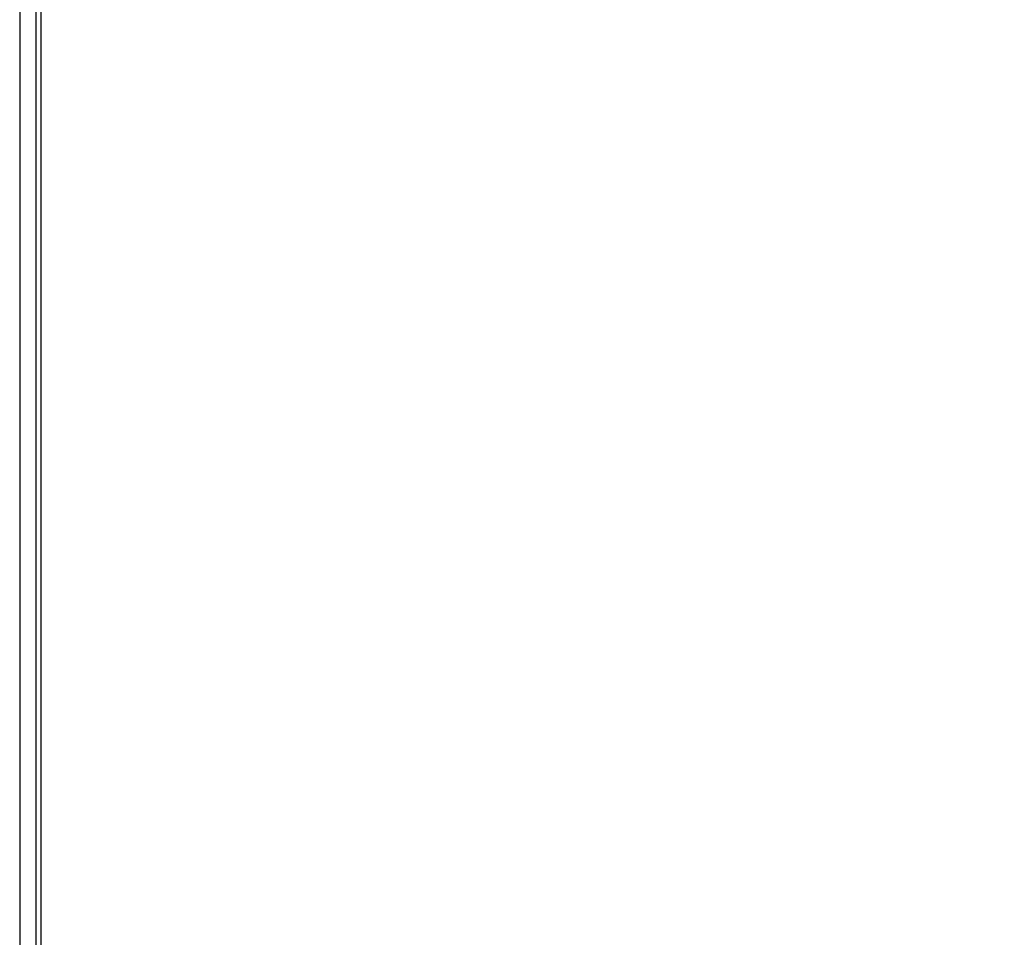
# Model space of a CAD drawing. Header units: millimetres. Extents: x 1689 to 18395, y 1041 to 15955.
# Tile 8 of 44: x 3287 to 3626, y 5429 to 5745. Entities that reach past the tile are written whole.
import ezdxf

# ---------------------------------------------------------------- set-up
doc = ezdxf.new("R2010")
doc.units = ezdxf.units.MM
doc.header["$LTSCALE"] = 2
doc.layers.add('COMPONENT_GEOMETRY', color=7, linetype='Continuous')
doc.styles.add('SLDTEXTSTYLE0', font='TXT', dxfattribs={"width": 0.75})
doc.dimstyles.new('SLDDIMSTYLE0', dxfattribs={"dimtxt": 100, "dimasz": 6.604, "dimexe": 0, "dimexo": 0.0625, "dimgap": 25, "dimtad": 0, "dimtih": 1, "dimtoh": 1, "dimdec": 1, "dimrnd": 1e-09, "dimzin": 12, "dimdsep": 46, "dimtxsty": 'SLDTEXTSTYLE0', "dimsah": 1, "dimcen": 0.09, "dimadec": 0, "dimazin": 3, "dimtfac": 1, "dimtdec": 1, "dimtofl": 0, "dimtmove": 0, "dimatfit": 3, "dimfxl": 1, "dimfrac": 2, "dimtolj": 1, "dimtzin": 12, "dimarcsym": 0})

# ---------------------------------------------------------------- blocks, each defined once
blk = doc.blocks.new('_D_1')
at = {"layer": 'COMPONENT_GEOMETRY', "color": 7}
for p, q in [((4400.33, 5970.28), (4400.33, 3903.62)), ((4200.26, 3883.3), (4169.79, 3883.3)), ((4169.79, 3883.3), (4169.79, 3724.55)), ((4600.4, 3883.3), (4630.87, 3883.3)), ((4630.87, 3883.3), (4630.87, 3724.55)), ((4169.79, 3724.55), (4200.26, 3724.55)), ((4630.87, 3724.55), (4600.4, 3724.55)), ((4400.33, 1508.27), (4400.33, 3574.94)), ((3400.91, 1508.27), (4406.68, 1508.27))]:
    blk.add_line(p, q, dxfattribs=at)
for points in [[(4400.33, 5970.28), (4399.32, 5963.68), (4401.35, 5963.68)], [(4400.33, 1508.27), (4401.35, 1514.88), (4399.32, 1514.88)]]:
    blk.add_solid(points, dxfattribs=at)
at = {"layer": 'COMPONENT_GEOMETRY', "color": 7, "char_height": 100, "attachment_point": 1, "style": 'SLDTEXTSTYLE0'}
for s, insert in [('7\'3.83"', (4200.26, 3853.46)), ('2231', (4252.55, 3703.84))]:
    blk.add_mtext(s, dxfattribs=dict(at, insert=insert))

msp = doc.modelspace()

# ---------------------------------------------------------------- linework, layer by layer
at = {"color": 8, "linetype": 'Continuous', "lineweight": 25}
for p, q in [((3286.68, 7303.27), (3286.68, 1555.27)), ((3292.32, 1555.27), (3292.32, 5775.07))]:
    msp.add_line(p, q, dxfattribs=at)
at = {"color": 7, "linetype": 'Continuous', "lineweight": 25}
for p, q in [((3292.33, 1555.27), (3292.33, 5775.06)), ((3293.97, 5773.72), (3293.97, 5161.55))]:
    msp.add_line(p, q, dxfattribs=at)

# ---------------------------------------------------------------- dimensions: what is measured, and where the dimension line sits
at = {"layer": 'COMPONENT_GEOMETRY', "color": 7}
dim = msp.add_linear_dim(base=(4400.33, 1508.27), p1=(3410.3, 5970.28), p2=(3398.37, 1508.27), angle=90, dimstyle='SLDDIMSTYLE0', dxfattribs=at)
dim.commit()
dim.dimension.update_dxf_attribs({"geometry": '_D_1', "text_midpoint": (4400.33, 3739.28), "dimtype": 160})

doc.saveas('drawing.dxf')
